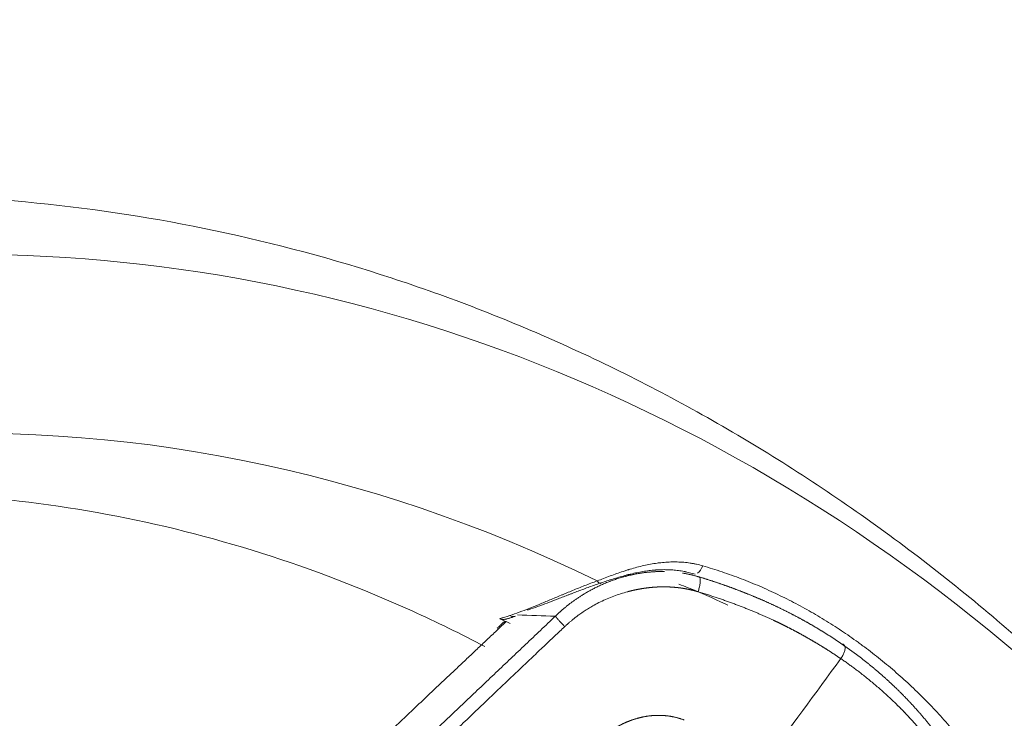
# Model space of a CAD drawing. Header units: millimetres. Extents: x 0 to 594, y 0 to 420.
# Tile 132 of 256: x 218.71 to 222.68, y 317.24 to 320.06. Entities that reach past the tile are written whole.
import ezdxf

# ---------------------------------------------------------------- set-up
doc = ezdxf.new("R2010")
doc.units = ezdxf.units.MM
doc.layers.add('1', color=7, linetype='Continuous', true_color=0xffffff)

msp = doc.modelspace()

# ---------------------------------------------------------------- linework, layer by layer
at = {"layer": '1', "color": 155, "linetype": 'Continuous', "lineweight": 18}
msp.add_line((220.641, 317.6026), (220.6408, 317.6053), dxfattribs=at)
at = {"layer": '1', "color": 155, "linetype": 'Continuous', "lineweight": 13}
for centre, major_axis, ratio, start_param, end_param in [((218.5069, 310.604), (0.0064, -8.51), 0.848592, 2.244558, 3.648116), ((218.5069, 310.604), (0.0059, -7.79), 0.848592, 2.747294, 3.647272), ((221.4467, 317.8732), (-0.0151, -0.0477), 0.462549, 0.562231, 1.416505), ((221.0381, 317.8351), (0.0164, -0.0472), 0.269705, 5.511146, 6.531633), ((220.6964, 317.7032), (0.0156, -0.0475), 0.712127, 5.638648, 6.274405)]:
    msp.add_ellipse(centre, major_axis=major_axis, ratio=ratio, start_param=start_param, end_param=end_param, dxfattribs=at)
at = {"layer": '1', "color": 155, "linetype": 'Continuous', "lineweight": 18}
msp.add_ellipse((218.2687, 310.6038), major_axis=(-0.0057, 7.5807), ratio=0.848592, start_param=5.896459, end_param=5.903408, dxfattribs=at)
for points, knots in [([(225.7308, 310.666), (225.7308, 310.7834), (225.7237, 311.179), (225.6663, 311.8518), (225.5291, 312.6743), (225.3235, 313.4786), (225.0521, 314.2571), (224.717, 315.0028), (224.321, 315.7085), (223.8678, 316.3677), (223.3613, 316.9741), (222.8064, 317.5218), (222.2083, 318.0056), (221.5728, 318.4209), (220.9061, 318.764), (220.2147, 319.0319), (219.5052, 319.2223), (218.7843, 319.3341), (218.0586, 319.3666), (217.3345, 319.3198), (216.6186, 319.1945), (215.9168, 318.9922), (215.2358, 318.7139), (214.7181, 318.439), (214.4311, 318.2556), (214.3546, 318.2045)], [0, 0, 0, 0, 0.019546, 0.066006, 0.112492, 0.158986, 0.205482, 0.251967, 0.298427, 0.344843, 0.391192, 0.437447, 0.483582, 0.529572, 0.575399, 0.621057, 0.666552, 0.711905, 0.75715, 0.802334, 0.847495, 0.892678, 0.93793, 0.983291, 1, 1, 1, 1]), ([(215.1821, 317.2508), (215.249, 317.2953), (215.5023, 317.4562), (215.9582, 317.6925), (216.557, 317.9225), (217.1733, 318.0776), (217.8012, 318.1565), (218.4348, 318.1574), (219.067, 318.0794), (219.6904, 317.923), (220.1962, 317.7289), (220.4913, 317.5847), (220.5879, 317.534)], [0, 0, 0, 0, 0.040379, 0.151637, 0.263366, 0.375848, 0.489038, 0.602775, 0.716786, 0.830633, 0.944026, 1, 1, 1, 1]), ([(221.041, 317.7981), (221.0495, 317.8014), (221.0581, 317.8048), (221.0754, 317.8114), (221.0929, 317.818), (221.1194, 317.8276), (221.1373, 317.8337), (221.1509, 317.8382), (221.1577, 317.8404), (221.1646, 317.8426), (221.1681, 317.8436), (221.1692, 317.844), (221.1715, 317.8447), (221.1818, 317.8478), (221.1921, 317.8507), (221.2104, 317.8556), (221.2287, 317.8601), (221.256, 317.8657), (221.2742, 317.8687), (221.2856, 317.8702), (221.2879, 317.8705), (221.2913, 317.8709), (221.2925, 317.8711), (221.2948, 317.8714), (221.3004, 317.872), (221.3061, 317.8726), (221.3196, 317.8737), (221.3375, 317.8748), (221.364, 317.8748), (221.3901, 317.8733), (221.4073, 317.8713), (221.418, 317.8697), (221.4201, 317.8693), (221.4244, 317.8686), (221.4308, 317.8675), (221.4371, 317.8662), (221.4496, 317.8634), (221.4579, 317.8613), (221.4661, 317.8589)], [0, 0, 0, 0, 0.0625, 0.0625, 0.125, 0.1875, 0.25, 0.25, 0.28125, 0.296875, 0.296875, 0.304688, 0.304688, 0.3125, 0.375, 0.375, 0.4375, 0.5, 0.5625, 0.5625, 0.578125, 0.578125, 0.585938, 0.585938, 0.59375, 0.625, 0.625, 0.6875, 0.75, 0.8125, 0.875, 0.875, 0.890625, 0.890625, 0.90625, 0.9375, 0.9375, 1, 1, 1, 1]), ([(221.4353, 317.825), (221.4281, 317.8273), (221.4208, 317.8294), (221.4098, 317.8321), (221.4042, 317.8335), (221.3986, 317.8347), (221.3958, 317.8352), (221.3949, 317.8354), (221.393, 317.8358), (221.3846, 317.8374), (221.3685, 317.84), (221.3455, 317.8424), (221.3222, 317.8435), (221.3064, 317.8435), (221.2944, 317.8431), (221.2884, 317.8429), (221.2823, 317.8425), (221.2793, 317.8423), (221.2783, 317.8422), (221.2763, 317.8421), (221.2671, 317.8414), (221.2499, 317.8396), (221.2255, 317.8361), (221.2011, 317.8315), (221.1847, 317.8278), (221.1744, 317.8254), (221.1723, 317.8249), (221.1692, 317.8241), (221.1682, 317.8239), (221.1661, 317.8233), (221.161, 317.822), (221.1477, 317.8185), (221.1275, 317.8128), (221.1037, 317.8056), (221.0802, 317.798), (221.0648, 317.7929), (221.0571, 317.7904)], [0, 0, 0, 0, 0.0625, 0.0625, 0.09375, 0.109375, 0.109375, 0.117187, 0.117187, 0.125, 0.1875, 0.25, 0.3125, 0.375, 0.375, 0.40625, 0.421875, 0.421875, 0.429687, 0.429687, 0.4375, 0.5, 0.5625, 0.625, 0.6875, 0.6875, 0.703125, 0.703125, 0.710937, 0.710937, 0.71875, 0.75, 0.8125, 0.875, 0.9375, 1, 1, 1, 1]), ([(221.3851, 317.8295), (221.3857, 317.8294), (221.388, 317.829), (221.3919, 317.8284), (221.3968, 317.8275), (221.4017, 317.8266), (221.4065, 317.8256), (221.4113, 317.8246), (221.416, 317.8236), (221.4208, 317.8225), (221.4254, 317.8214), (221.4301, 317.8202), (221.4347, 317.819), (221.4393, 317.8177), (221.4439, 317.8165), (221.4469, 317.8156), (221.4484, 317.8151)], [0, 0, 0, 0, 0.030035, 0.106578, 0.182806, 0.258717, 0.334309, 0.409579, 0.484528, 0.559151, 0.63345, 0.70742, 0.781062, 0.854373, 0.927353, 1, 1, 1, 1]), ([(221.4661, 317.8589), (221.4925, 317.8512), (221.5186, 317.843), (221.5701, 317.8257), (221.5957, 317.8165), (221.6462, 317.7972), (221.6712, 317.787), (221.7207, 317.7657), (221.7697, 317.7435), (221.8419, 317.7072), (221.9128, 317.668), (221.9824, 317.6259), (222.028, 317.5958), (222.0619, 317.5725), (222.0787, 317.5607), (222.0954, 317.5486), (222.1038, 317.5425), (222.1066, 317.5405), (222.1121, 317.5364), (222.137, 317.5179), (222.1833, 317.4819), (222.2467, 317.4287), (222.3082, 317.373), (222.3478, 317.3342), (222.3867, 317.2946), (222.4058, 317.2744), (222.4432, 317.2332), (222.4616, 317.2121), (222.4975, 317.1693), (222.5151, 317.1474), (222.5322, 317.1251)], [0, 0, 0, 0, 0.0625, 0.0625, 0.125, 0.125, 0.1875, 0.1875, 0.25, 0.3125, 0.375, 0.4375, 0.5, 0.5, 0.53125, 0.546875, 0.546875, 0.554688, 0.554688, 0.5625, 0.625, 0.6875, 0.75, 0.8125, 0.8125, 0.875, 0.875, 0.9375, 0.9375, 1, 1, 1, 1]), ([(220.6885, 317.6586), (220.7011, 317.6628), (220.7139, 317.6673), (220.7399, 317.6768), (220.7532, 317.6818), (220.7801, 317.6924), (220.7938, 317.6979), (220.8217, 317.7093), (220.836, 317.7153), (220.8578, 317.7244), (220.8726, 317.7306), (220.8877, 317.737), (220.8972, 317.741), (220.8992, 317.7418), (220.903, 317.7434), (220.9049, 317.7442), (220.9107, 317.7466), (220.9223, 317.7515), (220.942, 317.7596), (220.966, 317.7694), (220.9904, 317.7791), (221.0154, 317.7887), (221.0324, 317.795), (221.041, 317.7981)], [0, 0, 0, 0, 0.125, 0.125, 0.25, 0.25, 0.375, 0.375, 0.5, 0.5, 0.5625, 0.625, 0.625, 0.640625, 0.640625, 0.65625, 0.65625, 0.6875, 0.75, 0.8125, 0.875, 0.9375, 1, 1, 1, 1]), ([(221.0571, 317.7904), (221.0491, 317.7877), (221.0331, 317.7822), (221.0098, 317.7739), (220.9869, 317.7655), (220.9645, 317.7571), (220.9461, 317.7501), (220.9353, 317.7459), (220.9299, 317.7439), (220.9281, 317.7432), (220.9245, 317.7418), (220.9156, 317.7383), (220.8997, 317.7322), (220.886, 317.7269), (220.8656, 317.719), (220.8524, 317.7139), (220.8263, 317.7041), (220.8136, 317.6994), (220.7886, 317.6903), (220.7763, 317.686), (220.7628, 317.6815), (220.7615, 317.6811), (220.7601, 317.6806)], [0, 0, 0, 0, 0.070307, 0.140615, 0.210922, 0.28123, 0.351537, 0.386691, 0.386691, 0.404268, 0.404268, 0.421845, 0.492152, 0.562459, 0.562459, 0.703074, 0.703074, 0.843689, 0.843689, 0.984304, 0.984304, 1, 1, 1, 1]), ([(221.5669, 317.7001), (221.5635, 317.7018), (221.5601, 317.7035), (221.5079, 317.7287), (221.4462, 317.7558), (221.383, 317.7801), (221.3706, 317.7847)], [0, 0, 0, 0, 0.053594, 0.053594, 0.815136, 1, 1, 1, 1]), ([(221.4484, 317.8151), (221.45, 317.8146), (221.4532, 317.8137), (221.4581, 317.8122), (221.4629, 317.8107), (221.4677, 317.8093), (221.4726, 317.8078), (221.4774, 317.8063), (221.4822, 317.8048), (221.487, 317.8033), (221.4918, 317.8017), (221.4966, 317.8002), (221.5014, 317.7986), (221.5062, 317.7971), (221.5109, 317.7955), (221.5157, 317.794), (221.5205, 317.7924), (221.5252, 317.7908), (221.53, 317.7892), (221.5347, 317.7876), (221.5394, 317.7859), (221.5442, 317.7843), (221.5489, 317.7827), (221.5536, 317.781), (221.5583, 317.7794), (221.563, 317.7777), (221.5677, 317.776), (221.5724, 317.7743), (221.5771, 317.7727), (221.5817, 317.771), (221.5864, 317.7692), (221.591, 317.7675), (221.5957, 317.7658), (221.6003, 317.764), (221.605, 317.7623), (221.6096, 317.7605), (221.6142, 317.7588), (221.6189, 317.757), (221.6235, 317.7552), (221.6281, 317.7534), (221.6327, 317.7516), (221.6372, 317.7498), (221.6418, 317.748), (221.6464, 317.7461), (221.651, 317.7443), (221.6555, 317.7424), (221.6601, 317.7406), (221.6646, 317.7387), (221.6692, 317.7368), (221.6737, 317.735), (221.6782, 317.7331), (221.6827, 317.7312), (221.6873, 317.7292), (221.6918, 317.7273), (221.6963, 317.7254), (221.7007, 317.7234), (221.7052, 317.7215), (221.7097, 317.7195), (221.7142, 317.7175), (221.7186, 317.7156), (221.7231, 317.7136), (221.7275, 317.7116), (221.732, 317.7096), (221.7364, 317.7076), (221.7408, 317.7055), (221.7452, 317.7035), (221.7496, 317.7015), (221.754, 317.6994), (221.7584, 317.6973), (221.7628, 317.6953), (221.7672, 317.6932), (221.7716, 317.6911), (221.7759, 317.689), (221.7803, 317.6869), (221.7846, 317.6848), (221.789, 317.6826), (221.7933, 317.6805), (221.7976, 317.6784), (221.8019, 317.6762), (221.8063, 317.674), (221.8106, 317.6719), (221.8149, 317.6697), (221.8191, 317.6675), (221.8234, 317.6653), (221.8277, 317.6631), (221.832, 317.6609), (221.8362, 317.6586), (221.8405, 317.6564), (221.8447, 317.6542), (221.8489, 317.6519), (221.8532, 317.6496), (221.8574, 317.6474), (221.8616, 317.6451), (221.8658, 317.6428), (221.87, 317.6405), (221.8742, 317.6382), (221.8784, 317.6359), (221.8825, 317.6335), (221.8867, 317.6312), (221.8908, 317.6288), (221.895, 317.6265), (221.8991, 317.6241), (221.9033, 317.6218), (221.9074, 317.6194), (221.9115, 317.617), (221.9156, 317.6146), (221.9197, 317.6122), (221.9238, 317.6097), (221.9279, 317.6073), (221.9319, 317.6049), (221.936, 317.6024), (221.9401, 317.6), (221.9441, 317.5975), (221.9482, 317.595), (221.9522, 317.5926), (221.9562, 317.5901), (221.9602, 317.5876), (221.9643, 317.5851), (221.9683, 317.5825), (221.9722, 317.58), (221.9762, 317.5775), (221.9802, 317.5749), (221.9842, 317.5724), (221.9881, 317.5698), (221.9921, 317.5672), (221.996, 317.5647), (222, 317.5621), (222.0039, 317.5595), (222.0078, 317.5569), (222.0117, 317.5542), (222.0156, 317.5516), (222.0195, 317.549), (222.0234, 317.5463), (222.026, 317.5446), (222.0273, 317.5437)], [0, 0, 0, 0, 0.00763, 0.015259, 0.022886, 0.030511, 0.038134, 0.045755, 0.053375, 0.060993, 0.068609, 0.076224, 0.083837, 0.091448, 0.099058, 0.106666, 0.114272, 0.121877, 0.129481, 0.137083, 0.144683, 0.152282, 0.15988, 0.167476, 0.175071, 0.182665, 0.190257, 0.197848, 0.205438, 0.213026, 0.220613, 0.228199, 0.235784, 0.243368, 0.250951, 0.258532, 0.266112, 0.273692, 0.28127, 0.288847, 0.296423, 0.303999, 0.311573, 0.319147, 0.326719, 0.334291, 0.341862, 0.349432, 0.357001, 0.364569, 0.372137, 0.379704, 0.38727, 0.394836, 0.402401, 0.409965, 0.417529, 0.425092, 0.432654, 0.440216, 0.447778, 0.455339, 0.462899, 0.470459, 0.478019, 0.485578, 0.493137, 0.500696, 0.508254, 0.515812, 0.52337, 0.530927, 0.538484, 0.546041, 0.553598, 0.561155, 0.568711, 0.576268, 0.583824, 0.59138, 0.598937, 0.606493, 0.614049, 0.621606, 0.629162, 0.636718, 0.644275, 0.651832, 0.659389, 0.666946, 0.674503, 0.68206, 0.689618, 0.697176, 0.704734, 0.712293, 0.719852, 0.727412, 0.734971, 0.742531, 0.750092, 0.757653, 0.765215, 0.772777, 0.78034, 0.787903, 0.795467, 0.803031, 0.810596, 0.818162, 0.825728, 0.833296, 0.840863, 0.848432, 0.856001, 0.863572, 0.871143, 0.878715, 0.886287, 0.893861, 0.901436, 0.909011, 0.916588, 0.924165, 0.931744, 0.939323, 0.946904, 0.954485, 0.962068, 0.969652, 0.977237, 0.984824, 0.992411, 1, 1, 1, 1]), ([(222.0228, 317.4848), (222.0215, 317.4857), (222.019, 317.4874), (222.0152, 317.49), (222.0114, 317.4925), (222.0076, 317.495), (222.0038, 317.4975), (222.0001, 317.5), (221.9964, 317.5025), (221.9926, 317.5049), (221.9889, 317.5073), (221.9852, 317.5097), (221.9815, 317.5121), (221.9778, 317.5145), (221.9742, 317.5168), (221.9705, 317.5192), (221.9669, 317.5215), (221.9633, 317.5237), (221.9596, 317.526), (221.9561, 317.5283), (221.9525, 317.5305), (221.9489, 317.5327), (221.9453, 317.5349), (221.9418, 317.5371), (221.9383, 317.5392), (221.9347, 317.5413), (221.9312, 317.5435), (221.9278, 317.5456), (221.9243, 317.5476), (221.9208, 317.5497), (221.9174, 317.5517), (221.914, 317.5538), (221.9105, 317.5558), (221.9071, 317.5578), (221.9038, 317.5597), (221.9004, 317.5617), (221.897, 317.5636), (221.8937, 317.5655), (221.8904, 317.5674), (221.8871, 317.5693), (221.8838, 317.5712), (221.8805, 317.573), (221.8772, 317.5749), (221.874, 317.5767), (221.8708, 317.5785), (221.8676, 317.5802), (221.8644, 317.582), (221.8612, 317.5838), (221.858, 317.5855), (221.8549, 317.5872), (221.8518, 317.5889), (221.8487, 317.5906), (221.8456, 317.5922), (221.8425, 317.5939), (221.8394, 317.5955), (221.8364, 317.5971), (221.8334, 317.5987), (221.8304, 317.6003), (221.8274, 317.6019), (221.8244, 317.6034), (221.8215, 317.605), (221.8185, 317.6065), (221.8156, 317.608), (221.8127, 317.6095), (221.8098, 317.611), (221.807, 317.6124), (221.8041, 317.6139), (221.8013, 317.6153), (221.7985, 317.6167), (221.7957, 317.6181), (221.7929, 317.6195), (221.7902, 317.6209), (221.7874, 317.6222), (221.7847, 317.6236), (221.782, 317.6249), (221.7793, 317.6262), (221.7767, 317.6275), (221.774, 317.6288), (221.7714, 317.6301), (221.7688, 317.6313), (221.7662, 317.6326), (221.7637, 317.6338), (221.7611, 317.635), (221.7586, 317.6362), (221.7561, 317.6374), (221.7536, 317.6386), (221.75, 317.6402), (221.7453, 317.6424), (221.7394, 317.6452), (221.7334, 317.6479), (221.7273, 317.6507), (221.7211, 317.6535), (221.7148, 317.6563), (221.7085, 317.6591), (221.702, 317.6619), (221.6955, 317.6647), (221.6889, 317.6675), (221.6822, 317.6704), (221.6754, 317.6732), (221.6685, 317.6761), (221.6616, 317.679), (221.6545, 317.6818), (221.6474, 317.6847), (221.6401, 317.6876), (221.6328, 317.6905), (221.6254, 317.6934), (221.6178, 317.6964), (221.6102, 317.6993), (221.6025, 317.7022), (221.5947, 317.7051), (221.5868, 317.7081), (221.5788, 317.711), (221.5708, 317.7139), (221.5626, 317.7168), (221.5543, 317.7198), (221.546, 317.7227), (221.5375, 317.7256), (221.5289, 317.7286), (221.5203, 317.7315), (221.5115, 317.7344), (221.5027, 317.7373), (221.4937, 317.7402), (221.4847, 317.7432), (221.4755, 317.7461), (221.4663, 317.749), (221.4569, 317.7518), (221.4507, 317.7538), (221.4475, 317.7547)], [0, 0, 0, 0, 0.007499, 0.01496, 0.022382, 0.029766, 0.037111, 0.044418, 0.051686, 0.058915, 0.066106, 0.073258, 0.080372, 0.087448, 0.094484, 0.101483, 0.108442, 0.115363, 0.122246, 0.12909, 0.135896, 0.142663, 0.149391, 0.156082, 0.162733, 0.169346, 0.175921, 0.182457, 0.188954, 0.195413, 0.201834, 0.208216, 0.21456, 0.220865, 0.227131, 0.233359, 0.239549, 0.2457, 0.251813, 0.257887, 0.263923, 0.26992, 0.275879, 0.281799, 0.287681, 0.293524, 0.299329, 0.305095, 0.310823, 0.316513, 0.322164, 0.327776, 0.333351, 0.338886, 0.344383, 0.349842, 0.355262, 0.360644, 0.365988, 0.371293, 0.376559, 0.381787, 0.386977, 0.392128, 0.397241, 0.402315, 0.407351, 0.412348, 0.417307, 0.422228, 0.42711, 0.431953, 0.436759, 0.441525, 0.446254, 0.450944, 0.455595, 0.460208, 0.464783, 0.469319, 0.473817, 0.478276, 0.482697, 0.48708, 0.491424, 0.495729, 0.499997, 0.510071, 0.520269, 0.53059, 0.541034, 0.551601, 0.562291, 0.573105, 0.584043, 0.595104, 0.606289, 0.617598, 0.629031, 0.640589, 0.65227, 0.664076, 0.676006, 0.688061, 0.700241, 0.712545, 0.724974, 0.737529, 0.750208, 0.763013, 0.775944, 0.789, 0.802181, 0.815489, 0.828922, 0.842482, 0.856168, 0.86998, 0.883918, 0.897984, 0.912176, 0.926495, 0.940941, 0.955515, 0.970215, 0.985044, 1, 1, 1, 1]), ([(220.6761, 317.6447), (220.6757, 317.6446), (220.675, 317.6445), (220.674, 317.6442), (220.6733, 317.6441), (220.6715, 317.6437), (220.6686, 317.6433), (220.6657, 317.6431), (220.6628, 317.643), (220.6614, 317.643), (220.6597, 317.6432), (220.6593, 317.6432), (220.6586, 317.6433), (220.6576, 317.6434), (220.6552, 317.6438), (220.6518, 317.6446), (220.6493, 317.6456), (220.6481, 317.6461)], [0, 0, 0, 0, 0.033493, 0.070667, 0.10784, 0.10784, 0.256533, 0.405227, 0.405227, 0.55392, 0.55392, 0.591093, 0.591093, 0.628267, 0.702613, 0.851307, 1, 1, 1, 1]), ([(220.641, 317.6026), (220.6279, 317.5903), (220.6016, 317.5654), (220.5617, 317.5278), (220.5211, 317.4895), (220.4798, 317.4505), (220.4378, 317.4108), (220.395, 317.3705), (220.3516, 317.3294), (220.3073, 317.2876), (220.2624, 317.2452), (220.2168, 317.202), (220.1704, 317.1582), (220.1233, 317.1137), (220.0754, 317.0685), (220.0269, 317.0226), (219.9776, 316.976), (219.9276, 316.9287), (219.8768, 316.8807), (219.8254, 316.8321), (219.7732, 316.7827), (219.7203, 316.7327), (219.6667, 316.6819), (219.6123, 316.6305), (219.5572, 316.5784), (219.5014, 316.5256), (219.4449, 316.4721), (219.3876, 316.4179), (219.3296, 316.363), (219.2709, 316.3074), (219.2115, 316.2511), (219.1514, 316.1942), (219.0905, 316.1365), (219.0289, 316.0782), (218.9665, 316.0192), (218.9035, 315.9595), (218.8397, 315.899), (218.7752, 315.8379), (218.71, 315.7762), (218.644, 315.7137), (218.5774, 315.6505), (218.4967, 315.5741), (218.4028, 315.4851), (218.2961, 315.384), (218.1905, 315.2839), (218.0858, 315.1848), (217.9823, 315.0867), (217.8797, 314.9896), (217.7782, 314.8934), (217.6778, 314.7983), (217.5784, 314.7041), (217.48, 314.611), (217.3827, 314.5188), (217.2864, 314.4276), (217.1912, 314.3374), (217.097, 314.2482), (217.0038, 314.16), (216.9117, 314.0727), (216.8206, 313.9865), (216.7306, 313.9013), (216.6416, 313.817), (216.5537, 313.7337), (216.4668, 313.6514), (216.4092, 313.5969), (216.3806, 313.5698)], [0, 0, 0, 0, 0.009173, 0.018516, 0.02803, 0.037715, 0.047571, 0.057597, 0.067793, 0.07816, 0.088698, 0.099407, 0.110286, 0.121335, 0.132556, 0.143947, 0.155508, 0.16724, 0.179143, 0.191217, 0.203461, 0.215875, 0.228461, 0.241217, 0.254143, 0.26724, 0.280508, 0.293947, 0.307556, 0.321335, 0.335286, 0.349407, 0.363698, 0.37816, 0.392793, 0.407596, 0.42257, 0.437715, 0.45303, 0.468516, 0.484173, 0.5, 0.525299, 0.550353, 0.575161, 0.599726, 0.624045, 0.648119, 0.671948, 0.695533, 0.718872, 0.741967, 0.764816, 0.787421, 0.809781, 0.831896, 0.853766, 0.875391, 0.896772, 0.917907, 0.938798, 0.959443, 0.979844, 1, 1, 1, 1]), ([(220.9103, 317.6142), (220.9036, 317.6078), (220.8899, 317.5949), (220.8692, 317.5753), (220.8478, 317.555), (220.8259, 317.5342), (220.8033, 317.5129), (220.7802, 317.4909), (220.7565, 317.4684), (220.7321, 317.4453), (220.7072, 317.4216), (220.6817, 317.3973), (220.6556, 317.3725), (220.6289, 317.347), (220.6016, 317.321), (220.5737, 317.2945), (220.5453, 317.2673), (220.5162, 317.2396), (220.4865, 317.2113), (220.4562, 317.1824), (220.4254, 317.1529), (220.3939, 317.1229), (220.3619, 317.0922), (220.3293, 317.061), (220.296, 317.0293), (220.2622, 316.9969), (220.2278, 316.964), (220.1928, 316.9304), (220.1572, 316.8963), (220.121, 316.8617), (220.0842, 316.8264), (220.0468, 316.7906), (220.0089, 316.7542), (219.9703, 316.7172), (219.9312, 316.6796), (219.8914, 316.6415), (219.8511, 316.6027), (219.8101, 316.5634), (219.7686, 316.5235), (219.7265, 316.4831), (219.6838, 316.442), (219.6405, 316.4004), (219.5966, 316.3582), (219.5522, 316.3154), (219.5071, 316.272), (219.4614, 316.2281), (219.4152, 316.1835), (219.3684, 316.1384), (219.3209, 316.0927), (219.2729, 316.0464), (219.2243, 315.9996), (219.1751, 315.9521), (219.1254, 315.9041), (219.075, 315.8555), (219.024, 315.8063), (218.9725, 315.7566), (218.9204, 315.7062), (218.8676, 315.6553), (218.8143, 315.6038), (218.7636, 315.5547), (218.7155, 315.5082), (218.6703, 315.4645), (218.625, 315.4207), (218.5796, 315.3769), (218.5341, 315.3331), (218.4886, 315.2892), (218.443, 315.2453), (218.3974, 315.2013), (218.3516, 315.1573), (218.3058, 315.1132), (218.2599, 315.0691), (218.2139, 315.0249), (218.1679, 314.9807), (218.1218, 314.9364), (218.0756, 314.8921), (218.0293, 314.8478), (217.9829, 314.8034), (217.9365, 314.7589), (217.89, 314.7144), (217.8434, 314.6699), (217.7967, 314.6253), (217.75, 314.5807), (217.7032, 314.5361), (217.6563, 314.4914), (217.6093, 314.4466), (217.5622, 314.4018), (217.515, 314.357), (217.4678, 314.3121), (217.4205, 314.2672), (217.3731, 314.2223), (217.3256, 314.1773), (217.2781, 314.1322), (217.2304, 314.0872), (217.1827, 314.0421), (217.1349, 313.9969), (217.087, 313.9517), (217.039, 313.9065), (216.9909, 313.8612), (216.9428, 313.8159), (216.9048, 313.7802), (216.8828, 313.7595), (216.877, 313.754)], [0, 0, 0, 0, 0.00497, 0.010089, 0.015357, 0.020772, 0.026336, 0.032049, 0.03791, 0.043919, 0.050077, 0.056383, 0.062838, 0.069441, 0.076193, 0.083093, 0.090141, 0.097338, 0.104683, 0.112177, 0.119819, 0.127609, 0.135548, 0.143635, 0.151871, 0.160255, 0.168788, 0.177469, 0.186298, 0.195276, 0.204402, 0.213676, 0.223099, 0.23267, 0.24239, 0.252257, 0.262274, 0.272438, 0.282751, 0.293213, 0.303822, 0.31458, 0.325487, 0.336541, 0.347744, 0.359095, 0.370595, 0.382243, 0.394039, 0.405984, 0.418076, 0.430317, 0.442706, 0.455244, 0.46793, 0.480764, 0.493746, 0.506876, 0.520155, 0.533582, 0.544831, 0.556095, 0.567375, 0.57867, 0.58998, 0.601306, 0.612647, 0.624004, 0.635377, 0.646764, 0.658168, 0.669587, 0.681021, 0.692471, 0.703937, 0.715418, 0.726915, 0.738427, 0.749955, 0.761498, 0.773058, 0.784632, 0.796223, 0.807829, 0.819451, 0.831089, 0.842742, 0.854411, 0.866096, 0.877797, 0.889513, 0.901246, 0.912994, 0.924758, 0.936537, 0.948333, 0.960144, 0.971972, 0.983815, 0.995674, 1, 1, 1, 1]), ([(222.0273, 317.5437), (222.0286, 317.5428), (222.0311, 317.541), (222.035, 317.5384), (222.0388, 317.5357), (222.0426, 317.533), (222.0464, 317.5303), (222.0502, 317.5276), (222.054, 317.5249), (222.0578, 317.5222), (222.0616, 317.5195), (222.0653, 317.5167), (222.0691, 317.514), (222.0728, 317.5113), (222.0766, 317.5085), (222.0803, 317.5057), (222.084, 317.503), (222.0877, 317.5002), (222.0914, 317.4974), (222.0951, 317.4946), (222.0988, 317.4918), (222.1024, 317.489), (222.1061, 317.4862), (222.1097, 317.4834), (222.1134, 317.4805), (222.117, 317.4777), (222.1206, 317.4748), (222.1242, 317.472), (222.1278, 317.4691), (222.1314, 317.4662), (222.1349, 317.4634), (222.1385, 317.4605), (222.1421, 317.4576), (222.1456, 317.4547), (222.1491, 317.4518), (222.1526, 317.4489), (222.1562, 317.4459), (222.1597, 317.443), (222.1632, 317.4401), (222.1666, 317.4371), (222.1701, 317.4342), (222.1736, 317.4312), (222.177, 317.4282), (222.1805, 317.4253), (222.1839, 317.4223), (222.1873, 317.4193), (222.1907, 317.4163), (222.1941, 317.4133), (222.1975, 317.4103), (222.2009, 317.4072), (222.2043, 317.4042), (222.2076, 317.4012), (222.211, 317.3981), (222.2143, 317.3951), (222.2176, 317.392), (222.2209, 317.389), (222.2242, 317.3859), (222.2275, 317.3828), (222.2308, 317.3797), (222.2341, 317.3766), (222.2374, 317.3735), (222.2406, 317.3704), (222.2439, 317.3673), (222.2471, 317.3642), (222.2503, 317.361), (222.2535, 317.3579), (222.2567, 317.3548), (222.2599, 317.3516), (222.2631, 317.3485), (222.2663, 317.3453), (222.2694, 317.3421), (222.2726, 317.3389), (222.2757, 317.3357), (222.2789, 317.3326), (222.282, 317.3294), (222.2851, 317.3261), (222.2882, 317.3229), (222.2913, 317.3197), (222.2943, 317.3165), (222.2974, 317.3132), (222.3005, 317.31), (222.3035, 317.3067), (222.3065, 317.3035), (222.3096, 317.3002), (222.3126, 317.297), (222.3156, 317.2937), (222.3186, 317.2904), (222.3216, 317.2871), (222.3245, 317.2838), (222.3275, 317.2805), (222.3304, 317.2772), (222.3334, 317.2739), (222.3363, 317.2705), (222.3392, 317.2672), (222.3421, 317.2639), (222.345, 317.2605), (222.3479, 317.2572), (222.3508, 317.2538), (222.3536, 317.2505), (222.3565, 317.2471), (222.3593, 317.2437), (222.3622, 317.2403), (222.365, 317.2369), (222.3678, 317.2335), (222.3706, 317.2301), (222.3734, 317.2267), (222.3762, 317.2233), (222.3789, 317.2199), (222.3817, 317.2164), (222.3844, 317.213), (222.3872, 317.2096), (222.3899, 317.2061), (222.3926, 317.2027), (222.3953, 317.1992), (222.398, 317.1957), (222.4007, 317.1922), (222.4033, 317.1888), (222.406, 317.1853), (222.4086, 317.1818), (222.4113, 317.1783), (222.4139, 317.1748), (222.4165, 317.1713), (222.4191, 317.1677), (222.4217, 317.1642), (222.4243, 317.1607), (222.4269, 317.1571), (222.4294, 317.1536), (222.432, 317.15), (222.4345, 317.1465), (222.437, 317.1429), (222.4395, 317.1393), (222.4421, 317.1358), (222.4445, 317.1322), (222.4462, 317.1298), (222.447, 317.1286)], [0, 0, 0, 0, 0.007589, 0.015176, 0.022763, 0.030348, 0.037932, 0.045515, 0.053096, 0.060677, 0.068256, 0.075835, 0.083412, 0.090989, 0.098564, 0.106139, 0.113713, 0.121285, 0.128857, 0.136428, 0.143999, 0.151568, 0.159137, 0.166704, 0.174272, 0.181838, 0.189404, 0.196969, 0.204533, 0.212097, 0.21966, 0.227223, 0.234785, 0.242347, 0.249908, 0.257468, 0.265029, 0.272588, 0.280148, 0.287707, 0.295265, 0.302824, 0.310382, 0.31794, 0.325497, 0.333054, 0.340611, 0.348168, 0.355725, 0.363282, 0.370838, 0.378394, 0.385951, 0.393507, 0.401063, 0.40862, 0.416176, 0.423732, 0.431289, 0.438845, 0.446402, 0.453959, 0.461516, 0.469073, 0.47663, 0.484188, 0.491746, 0.499304, 0.506863, 0.514422, 0.521981, 0.529541, 0.537101, 0.544661, 0.552222, 0.559784, 0.567346, 0.574908, 0.582471, 0.590035, 0.597599, 0.605164, 0.61273, 0.620296, 0.627863, 0.635431, 0.642999, 0.650568, 0.658138, 0.665709, 0.673281, 0.680853, 0.688427, 0.696001, 0.703577, 0.711153, 0.71873, 0.726308, 0.733888, 0.741468, 0.749049, 0.756632, 0.764216, 0.771801, 0.779387, 0.786974, 0.794562, 0.802152, 0.809743, 0.817335, 0.824929, 0.832524, 0.84012, 0.847718, 0.855317, 0.862917, 0.870519, 0.878123, 0.885728, 0.893334, 0.900942, 0.908552, 0.916163, 0.923776, 0.931391, 0.939007, 0.946625, 0.954245, 0.961866, 0.969489, 0.977114, 0.984741, 0.99237, 1, 1, 1, 1]), ([(222.439, 317.0731), (222.4382, 317.0742), (222.4367, 317.0764), (222.4344, 317.0797), (222.432, 317.083), (222.4297, 317.0863), (222.4274, 317.0896), (222.4251, 317.0929), (222.4228, 317.0961), (222.4204, 317.0993), (222.4181, 317.1025), (222.4158, 317.1057), (222.4135, 317.1088), (222.4112, 317.112), (222.4089, 317.1151), (222.4066, 317.1182), (222.4043, 317.1213), (222.402, 317.1243), (222.3997, 317.1274), (222.3974, 317.1304), (222.3951, 317.1334), (222.3928, 317.1364), (222.3905, 317.1394), (222.3882, 317.1423), (222.3859, 317.1453), (222.3836, 317.1482), (222.3813, 317.1511), (222.3791, 317.154), (222.3768, 317.1569), (222.3745, 317.1597), (222.3723, 317.1625), (222.37, 317.1653), (222.3678, 317.1681), (222.3655, 317.1709), (222.3633, 317.1737), (222.361, 317.1764), (222.3588, 317.1791), (222.3565, 317.1819), (222.3543, 317.1845), (222.3521, 317.1872), (222.3498, 317.1899), (222.3476, 317.1925), (222.3454, 317.1951), (222.3432, 317.1977), (222.341, 317.2003), (222.3388, 317.2029), (222.3366, 317.2054), (222.3344, 317.208), (222.3322, 317.2105), (222.3301, 317.213), (222.3279, 317.2155), (222.3257, 317.2179), (222.3236, 317.2204), (222.3214, 317.2228), (222.3193, 317.2252), (222.3171, 317.2276), (222.315, 317.23), (222.3129, 317.2324), (222.3108, 317.2347), (222.3086, 317.237), (222.3065, 317.2394), (222.3044, 317.2417), (222.3023, 317.2439), (222.3002, 317.2462), (222.2982, 317.2484), (222.2961, 317.2507), (222.294, 317.2529), (222.292, 317.2551), (222.2899, 317.2573), (222.2879, 317.2594), (222.2858, 317.2616), (222.2838, 317.2637), (222.2818, 317.2658), (222.2798, 317.2679), (222.2777, 317.27), (222.2757, 317.2721), (222.2738, 317.2742), (222.2718, 317.2762), (222.2698, 317.2782), (222.2678, 317.2802), (222.2659, 317.2822), (222.2639, 317.2842), (222.262, 317.2861), (222.26, 317.2881), (222.2581, 317.29), (222.2562, 317.2919), (222.2498, 317.2983), (222.2388, 317.309), (222.223, 317.324), (222.207, 317.3389), (222.1906, 317.3536), (222.174, 317.3682), (222.1571, 317.3826), (222.14, 317.3969), (222.1225, 317.411), (222.1085, 317.422), (222.0981, 317.43), (222.0914, 317.4352), (222.0847, 317.4402), (222.078, 317.4453), (222.0712, 317.4503), (222.0644, 317.4553), (222.0575, 317.4603), (222.0506, 317.4653), (222.0437, 317.4702), (222.0368, 317.4751), (222.0298, 317.48), (222.0251, 317.4832), (222.0228, 317.4848)], [0, 0, 0, 0, 0.007207, 0.014382, 0.021525, 0.028637, 0.035716, 0.042763, 0.049779, 0.056763, 0.063714, 0.070634, 0.077523, 0.084379, 0.091203, 0.097996, 0.104757, 0.111486, 0.118184, 0.12485, 0.131484, 0.138086, 0.144657, 0.151196, 0.157704, 0.16418, 0.170624, 0.177037, 0.183418, 0.189768, 0.196086, 0.202372, 0.208627, 0.214851, 0.221043, 0.227204, 0.233333, 0.239431, 0.245497, 0.251532, 0.257536, 0.263508, 0.269449, 0.275358, 0.281236, 0.287083, 0.292898, 0.298683, 0.304435, 0.310157, 0.315847, 0.321506, 0.327134, 0.332731, 0.338296, 0.343831, 0.349334, 0.354806, 0.360246, 0.365656, 0.371034, 0.376382, 0.381698, 0.386983, 0.392237, 0.39746, 0.402652, 0.407813, 0.412943, 0.418041, 0.423109, 0.428146, 0.433152, 0.438126, 0.44307, 0.447983, 0.452865, 0.457716, 0.462536, 0.467325, 0.472084, 0.476811, 0.481508, 0.486173, 0.490808, 0.495412, 0.499985, 0.536762, 0.5736, 0.610501, 0.647466, 0.684498, 0.721599, 0.758769, 0.796011, 0.833328, 0.847222, 0.861115, 0.875007, 0.888897, 0.902787, 0.916676, 0.930565, 0.944453, 0.95834, 0.972227, 0.986114, 1, 1, 1, 1])]:
    msp.add_open_spline(points, degree=3, knots=knots, dxfattribs=at)
at = {"layer": '1', "color": 155, "linetype": 'Continuous', "lineweight": 13}
for points, knots in [([(220.8721, 317.6558), (220.8726, 317.6564), (220.8738, 317.6575), (220.8756, 317.6592), (220.8775, 317.6611), (220.8796, 317.663), (220.8817, 317.665), (220.884, 317.6671), (220.8864, 317.6693), (220.8889, 317.6716), (220.8915, 317.6739), (220.8943, 317.6764), (220.8972, 317.6789), (220.9002, 317.6815), (220.9033, 317.6842), (220.9066, 317.687), (220.9101, 317.6898), (220.9136, 317.6927), (220.9173, 317.6957), (220.9212, 317.6988), (220.9252, 317.7019), (220.9293, 317.7051), (220.9336, 317.7084), (220.938, 317.7117), (220.9426, 317.7151), (220.9474, 317.7185), (220.9523, 317.722), (220.9574, 317.7255), (220.9626, 317.7291), (220.968, 317.7327), (220.9736, 317.7363), (220.9794, 317.74), (220.9853, 317.7436), (220.9914, 317.7474), (220.9977, 317.7511), (221.0042, 317.7548), (221.0108, 317.7586), (221.0177, 317.7623), (221.0247, 317.766), (221.0319, 317.7697), (221.0393, 317.7734), (221.0469, 317.7771), (221.0547, 317.7807), (221.0627, 317.7843), (221.0709, 317.7878), (221.0792, 317.7913), (221.0878, 317.7947), (221.0966, 317.7981), (221.1056, 317.8013), (221.1147, 317.8045), (221.1241, 317.8076), (221.1337, 317.8105), (221.142, 317.813), (221.149, 317.8149), (221.1547, 317.8164), (221.1604, 317.8179), (221.166, 317.8193), (221.1717, 317.8207), (221.1774, 317.8219), (221.183, 317.8232), (221.1887, 317.8244), (221.1943, 317.8255), (221.1999, 317.8265), (221.2056, 317.8275), (221.2112, 317.8285), (221.2168, 317.8294), (221.2224, 317.8302), (221.228, 317.831), (221.2335, 317.8317), (221.2391, 317.8324), (221.2447, 317.833), (221.2502, 317.8335), (221.2557, 317.834), (221.2612, 317.8345), (221.2667, 317.8348), (221.2722, 317.8352), (221.2776, 317.8354), (221.2831, 317.8357), (221.2885, 317.8358), (221.2939, 317.8359), (221.2993, 317.836), (221.3046, 317.836), (221.309, 317.836), (221.3117, 317.8359), (221.3125, 317.8359)], [0, 0, 0, 0, 0.004783, 0.009863, 0.01524, 0.020914, 0.026888, 0.033162, 0.039738, 0.046616, 0.053798, 0.061285, 0.069078, 0.077179, 0.085589, 0.094309, 0.10334, 0.112684, 0.122343, 0.132317, 0.142608, 0.153217, 0.164146, 0.175395, 0.186967, 0.198863, 0.211083, 0.22363, 0.236503, 0.249705, 0.263236, 0.277098, 0.291291, 0.305816, 0.320674, 0.335865, 0.351391, 0.367252, 0.383447, 0.399978, 0.416844, 0.434045, 0.451582, 0.469452, 0.487657, 0.506195, 0.525065, 0.544266, 0.563797, 0.583656, 0.60384, 0.624349, 0.64518, 0.657253, 0.669301, 0.681325, 0.693323, 0.705295, 0.71724, 0.729159, 0.74105, 0.752912, 0.764746, 0.776552, 0.788327, 0.800073, 0.811788, 0.823471, 0.835124, 0.846744, 0.858332, 0.869887, 0.881409, 0.892897, 0.904351, 0.915769, 0.927153, 0.938501, 0.949813, 0.961089, 0.972328, 0.98353, 0.994693, 1, 1, 1, 1]), ([(221.4475, 317.7547), (221.4467, 317.7549), (221.4451, 317.7554), (221.4428, 317.7561), (221.4404, 317.7567), (221.438, 317.7573), (221.4356, 317.758), (221.4333, 317.7586), (221.4309, 317.7592), (221.4285, 317.7598), (221.4262, 317.7604), (221.4238, 317.7609), (221.4214, 317.7615), (221.419, 317.762), (221.4167, 317.7625), (221.4143, 317.7631), (221.4119, 317.7636), (221.4095, 317.7641), (221.4071, 317.7645), (221.4048, 317.765), (221.4024, 317.7655), (221.4, 317.7659), (221.3976, 317.7663), (221.3953, 317.7668), (221.3929, 317.7672), (221.3905, 317.7676), (221.3881, 317.768), (221.3857, 317.7683), (221.3834, 317.7687), (221.381, 317.769), (221.3786, 317.7694), (221.3762, 317.7697), (221.3738, 317.77), (221.3715, 317.7703), (221.3691, 317.7706), (221.3667, 317.7709), (221.3643, 317.7712), (221.3619, 317.7714), (221.3596, 317.7717), (221.3572, 317.7719), (221.3548, 317.7721), (221.3524, 317.7723), (221.35, 317.7725), (221.3476, 317.7727), (221.3453, 317.7729), (221.3429, 317.7731), (221.3405, 317.7732), (221.3381, 317.7734), (221.3357, 317.7735), (221.3333, 317.7736), (221.331, 317.7737), (221.3286, 317.7738), (221.3262, 317.7739), (221.3238, 317.774), (221.3214, 317.7741), (221.319, 317.7741), (221.3167, 317.7742), (221.3143, 317.7742), (221.3119, 317.7742), (221.3095, 317.7742), (221.3071, 317.7742), (221.3047, 317.7742), (221.3023, 317.7742), (221.3, 317.7741), (221.2976, 317.7741), (221.2952, 317.774), (221.2928, 317.774), (221.2904, 317.7739), (221.288, 317.7738), (221.2856, 317.7737), (221.2832, 317.7736), (221.2809, 317.7735), (221.2785, 317.7733), (221.2761, 317.7732), (221.2737, 317.773), (221.2713, 317.7729), (221.2689, 317.7727), (221.2665, 317.7725), (221.2642, 317.7723), (221.2618, 317.7721), (221.2594, 317.7719), (221.257, 317.7717), (221.2546, 317.7714), (221.2522, 317.7712), (221.2498, 317.7709), (221.2474, 317.7706), (221.2451, 317.7704), (221.2427, 317.7701), (221.2403, 317.7698), (221.2379, 317.7694), (221.2355, 317.7691), (221.2331, 317.7688), (221.2307, 317.7684), (221.2283, 317.7681), (221.226, 317.7677), (221.2236, 317.7673), (221.2212, 317.767), (221.2188, 317.7666), (221.2164, 317.7662), (221.214, 317.7657), (221.2116, 317.7653), (221.2093, 317.7649), (221.2069, 317.7644), (221.2045, 317.764), (221.2021, 317.7635), (221.1997, 317.763), (221.1973, 317.7625), (221.1949, 317.762), (221.1925, 317.7615), (221.1902, 317.761), (221.1878, 317.7605), (221.1854, 317.7599), (221.183, 317.7594), (221.1806, 317.7588), (221.1782, 317.7582), (221.1758, 317.7577), (221.1735, 317.7571), (221.1711, 317.7565), (221.1687, 317.7559), (221.1663, 317.7552), (221.1552, 317.7523), (221.1355, 317.7465), (221.1077, 317.7369), (221.0806, 317.7261), (221.0541, 317.7139), (221.0339, 317.7034), (221.0194, 317.6953), (221.0104, 317.69), (221.0014, 317.6845), (220.9926, 317.6789), (220.9839, 317.6731), (220.9752, 317.6671), (220.9682, 317.6621), (220.9627, 317.6581), (220.9588, 317.6551), (220.9547, 317.652), (220.9506, 317.6488), (220.9464, 317.6454), (220.9422, 317.642), (220.9379, 317.6384), (220.9334, 317.6346), (220.929, 317.6308), (220.9244, 317.6268), (220.9198, 317.6227), (220.915, 317.6185), (220.9119, 317.6156), (220.9103, 317.6142)], [0, 0, 0, 0, 0.004385, 0.008763, 0.013133, 0.017497, 0.021853, 0.026203, 0.030547, 0.034884, 0.039214, 0.043538, 0.047856, 0.052168, 0.056474, 0.060774, 0.065069, 0.069358, 0.073641, 0.077919, 0.082192, 0.08646, 0.090722, 0.09498, 0.099233, 0.103481, 0.107724, 0.111963, 0.116198, 0.120429, 0.124655, 0.128877, 0.133095, 0.13731, 0.141521, 0.145728, 0.149931, 0.154131, 0.158328, 0.162522, 0.166712, 0.1709, 0.175084, 0.179266, 0.183445, 0.187622, 0.191796, 0.195967, 0.200137, 0.204304, 0.208469, 0.212632, 0.216793, 0.220952, 0.22511, 0.229266, 0.23342, 0.237573, 0.241725, 0.245875, 0.250024, 0.254173, 0.25832, 0.262466, 0.266612, 0.270757, 0.274901, 0.279045, 0.283188, 0.287331, 0.291474, 0.295617, 0.299759, 0.303902, 0.308045, 0.312188, 0.316331, 0.320474, 0.324618, 0.328763, 0.332908, 0.337053, 0.3412, 0.345347, 0.349496, 0.353645, 0.357795, 0.361947, 0.3661, 0.370254, 0.374409, 0.378566, 0.382725, 0.386885, 0.391047, 0.39521, 0.399376, 0.403543, 0.407713, 0.411884, 0.416058, 0.420234, 0.424412, 0.428592, 0.432775, 0.43696, 0.441148, 0.445339, 0.449532, 0.453728, 0.457927, 0.462129, 0.466334, 0.470541, 0.474752, 0.478966, 0.483183, 0.487404, 0.491628, 0.495855, 0.500086, 0.550812, 0.601074, 0.650967, 0.700591, 0.750043, 0.767823, 0.78562, 0.803439, 0.821284, 0.839161, 0.857075, 0.875031, 0.883249, 0.891696, 0.900374, 0.909284, 0.918425, 0.9278, 0.937409, 0.947251, 0.957329, 0.967642, 0.978191, 0.988977, 1, 1, 1, 1]), ([(216.6733, 313.7125), (216.6778, 313.7167), (216.6964, 313.734), (216.7294, 313.7647), (216.7725, 313.8049), (216.8164, 313.8458), (216.8611, 313.8875), (216.9065, 313.9299), (216.9528, 313.973), (216.9998, 314.0169), (217.0476, 314.0615), (217.0962, 314.1068), (217.1456, 314.1529), (217.1957, 314.1997), (217.2467, 314.2473), (217.2984, 314.2956), (217.3509, 314.3446), (217.4041, 314.3944), (217.4582, 314.4449), (217.513, 314.4962), (217.5687, 314.5482), (217.6251, 314.6009), (217.6822, 314.6544), (217.7402, 314.7086), (217.799, 314.7636), (217.8585, 314.8193), (217.9188, 314.8757), (217.9799, 314.9329), (218.0417, 314.9908), (218.1044, 315.0494), (218.1678, 315.1088), (218.232, 315.169), (218.297, 315.2298), (218.3628, 315.2914), (218.4294, 315.3538), (218.4967, 315.4169), (218.5648, 315.4807), (218.6337, 315.5453), (218.7094, 315.6162), (218.7905, 315.6922), (218.8759, 315.7723), (218.9582, 315.8495), (219.0374, 315.9238), (219.1136, 315.9952), (219.1867, 316.0638), (219.2567, 316.1296), (219.3236, 316.1925), (219.3875, 316.2525), (219.4484, 316.3097), (219.5062, 316.364), (219.5609, 316.4154), (219.6125, 316.464), (219.6611, 316.5097), (219.7067, 316.5526), (219.7492, 316.5926), (219.7966, 316.6373), (219.8501, 316.6877), (219.9106, 316.7447), (219.971, 316.8017), (220.0314, 316.8587), (220.0917, 316.9157), (220.152, 316.9727), (220.2123, 317.0297), (220.2725, 317.0867), (220.3326, 317.1436), (220.3928, 317.2006), (220.4528, 317.2575), (220.5129, 317.3144), (220.5728, 317.3714), (220.6328, 317.4283), (220.6927, 317.4852), (220.7525, 317.542), (220.8123, 317.5989), (220.8522, 317.6368), (220.8721, 317.6558)], [0, 0, 0, 0, 0.003195, 0.013239, 0.023469, 0.033887, 0.044491, 0.055282, 0.06626, 0.077425, 0.088776, 0.100314, 0.112039, 0.123951, 0.136049, 0.148334, 0.160807, 0.173465, 0.186311, 0.199343, 0.212562, 0.225968, 0.239561, 0.25334, 0.267306, 0.281459, 0.295799, 0.310326, 0.325039, 0.339939, 0.355026, 0.370299, 0.38576, 0.401407, 0.417241, 0.433261, 0.449469, 0.465863, 0.482444, 0.503487, 0.523802, 0.54339, 0.562251, 0.580383, 0.597789, 0.614466, 0.630416, 0.645638, 0.660133, 0.6739, 0.686939, 0.699251, 0.710835, 0.721691, 0.73182, 0.741222, 0.755659, 0.77009, 0.784513, 0.798929, 0.813338, 0.82774, 0.842134, 0.856521, 0.870901, 0.885274, 0.89964, 0.913999, 0.92835, 0.942694, 0.957031, 0.971361, 0.985684, 1, 1, 1, 1]), ([(221.0093, 317.113), (221.0097, 317.1136), (221.0106, 317.1147), (221.012, 317.1164), (221.0134, 317.1181), (221.0147, 317.1197), (221.0161, 317.1214), (221.0175, 317.123), (221.0188, 317.1247), (221.0202, 317.1263), (221.0216, 317.1279), (221.023, 317.1295), (221.0244, 317.1311), (221.0258, 317.1327), (221.0272, 317.1343), (221.0287, 317.1358), (221.0301, 317.1374), (221.0315, 317.1389), (221.033, 317.1404), (221.0344, 317.142), (221.0359, 317.1435), (221.0373, 317.145), (221.0388, 317.1465), (221.0402, 317.148), (221.0417, 317.1494), (221.0432, 317.1509), (221.0447, 317.1524), (221.0461, 317.1538), (221.0476, 317.1552), (221.0491, 317.1567), (221.0506, 317.1581), (221.0521, 317.1595), (221.0537, 317.1609), (221.0552, 317.1623), (221.0567, 317.1636), (221.0582, 317.165), (221.0598, 317.1664), (221.0613, 317.1677), (221.0629, 317.169), (221.0644, 317.1704), (221.066, 317.1717), (221.0675, 317.173), (221.0691, 317.1743), (221.0707, 317.1756), (221.0723, 317.1769), (221.0738, 317.1781), (221.0754, 317.1794), (221.077, 317.1806), (221.0786, 317.1819), (221.0802, 317.1831), (221.0818, 317.1843), (221.0835, 317.1855), (221.0851, 317.1867), (221.0867, 317.1879), (221.0883, 317.1891), (221.09, 317.1903), (221.0916, 317.1914), (221.0933, 317.1926), (221.0949, 317.1937), (221.0966, 317.1949), (221.0982, 317.196), (221.0999, 317.1971), (221.1016, 317.1982), (221.1032, 317.1993), (221.1049, 317.2004), (221.1066, 317.2014), (221.1083, 317.2025), (221.11, 317.2036), (221.1117, 317.2046), (221.1134, 317.2056), (221.1151, 317.2067), (221.1169, 317.2077), (221.1186, 317.2087), (221.1203, 317.2097), (221.122, 317.2107), (221.1238, 317.2116), (221.1255, 317.2126), (221.1273, 317.2136), (221.129, 317.2145), (221.1308, 317.2154), (221.1326, 317.2164), (221.1343, 317.2173), (221.1361, 317.2182), (221.1379, 317.2191), (221.1397, 317.22), (221.1414, 317.2209), (221.1432, 317.2217), (221.145, 317.2226), (221.1468, 317.2234), (221.1486, 317.2243), (221.1505, 317.2251), (221.1523, 317.2259), (221.1541, 317.2267), (221.1559, 317.2275), (221.1578, 317.2283), (221.1596, 317.2291), (221.1614, 317.2299), (221.1633, 317.2306), (221.1651, 317.2314), (221.167, 317.2321), (221.1689, 317.2328), (221.1707, 317.2336), (221.1726, 317.2343), (221.1745, 317.235), (221.1763, 317.2357), (221.1782, 317.2363), (221.1801, 317.237), (221.182, 317.2377), (221.1845, 317.2385), (221.1875, 317.2395), (221.1911, 317.2407), (221.1947, 317.2418), (221.1983, 317.2429), (221.2019, 317.244), (221.2055, 317.245), (221.2091, 317.2459), (221.2127, 317.2468), (221.2163, 317.2477), (221.2199, 317.2485), (221.2235, 317.2493), (221.2271, 317.2501), (221.2307, 317.2508), (221.2343, 317.2514), (221.2379, 317.2521), (221.2415, 317.2526), (221.2451, 317.2532), (221.2487, 317.2537), (221.2523, 317.2541), (221.2559, 317.2545), (221.2595, 317.2549), (221.2631, 317.2552), (221.2666, 317.2555), (221.2702, 317.2558), (221.2738, 317.2559), (221.2774, 317.2561), (221.281, 317.2562), (221.2845, 317.2563), (221.2881, 317.2563), (221.2917, 317.2563), (221.2952, 317.2562), (221.2988, 317.2561), (221.3024, 317.256), (221.306, 317.2558), (221.3095, 317.2556), (221.3131, 317.2553), (221.3166, 317.2549), (221.3202, 317.2546), (221.3237, 317.2542), (221.3273, 317.2537), (221.3309, 317.2532), (221.3344, 317.2527), (221.338, 317.2521), (221.3415, 317.2515), (221.345, 317.2508), (221.3486, 317.2501), (221.3521, 317.2493), (221.3557, 317.2485), (221.3592, 317.2476), (221.3627, 317.2467), (221.3662, 317.2458), (221.3698, 317.2448), (221.3733, 317.2437), (221.3768, 317.2427), (221.3803, 317.2415), (221.3839, 317.2404), (221.3874, 317.2391), (221.3897, 317.2383), (221.3909, 317.2379)], [0, 0, 0, 0, 0.004954, 0.009897, 0.014831, 0.019755, 0.024669, 0.029573, 0.034468, 0.039353, 0.04423, 0.049097, 0.053956, 0.058805, 0.063647, 0.068479, 0.073303, 0.078119, 0.082927, 0.087727, 0.092519, 0.097304, 0.102081, 0.10685, 0.111613, 0.116368, 0.121116, 0.125857, 0.130592, 0.13532, 0.140042, 0.144757, 0.149466, 0.15417, 0.158867, 0.163559, 0.168244, 0.172925, 0.1776, 0.18227, 0.186935, 0.191595, 0.196251, 0.200901, 0.205547, 0.210189, 0.214827, 0.21946, 0.22409, 0.228716, 0.233338, 0.237956, 0.242572, 0.247184, 0.251792, 0.256398, 0.261001, 0.265602, 0.270199, 0.274795, 0.279388, 0.283978, 0.288567, 0.293154, 0.297739, 0.302323, 0.306905, 0.311486, 0.316065, 0.320644, 0.325221, 0.329798, 0.334374, 0.33895, 0.343525, 0.3481, 0.352675, 0.35725, 0.361825, 0.3664, 0.370975, 0.375552, 0.380128, 0.384706, 0.389285, 0.393865, 0.398445, 0.403028, 0.407611, 0.412197, 0.416784, 0.421373, 0.425964, 0.430557, 0.435152, 0.43975, 0.44435, 0.448953, 0.453559, 0.458168, 0.462779, 0.467394, 0.472012, 0.476634, 0.481259, 0.485888, 0.490521, 0.495157, 0.499798, 0.508593, 0.517362, 0.526105, 0.534824, 0.543519, 0.552192, 0.560843, 0.569474, 0.578084, 0.586677, 0.595251, 0.603809, 0.612352, 0.620881, 0.629396, 0.637899, 0.646391, 0.654873, 0.663346, 0.671812, 0.680271, 0.688725, 0.697175, 0.705622, 0.714067, 0.722511, 0.730956, 0.739404, 0.747854, 0.756308, 0.764769, 0.773236, 0.781711, 0.790196, 0.798691, 0.807198, 0.815719, 0.824254, 0.832804, 0.841372, 0.849958, 0.858564, 0.867191, 0.87584, 0.884513, 0.893211, 0.901935, 0.910686, 0.919466, 0.928277, 0.937119, 0.945993, 0.954902, 0.963845, 0.972826, 0.981844, 0.990902, 1, 1, 1, 1])]:
    msp.add_open_spline(points, degree=3, knots=knots, dxfattribs=at)
for points, weights in [([(221.4475, 317.7547), (221.4706, 317.8199), (221.4484, 317.8151)], [1, 0.580261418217, 1]), ([(220.9103, 317.6142), (220.8834, 317.6418), (220.8721, 317.6558)], [1, 0.783253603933, 1])]:
    msp.add_rational_spline(points, weights, degree=2, dxfattribs=at)
at = {"layer": '1', "color": 155, "linetype": 'Continuous', "lineweight": 18}
for points, degree in [([(220.6681, 317.6356), (220.638, 317.6072)], 1), ([(220.6481, 317.6461), (220.6614, 317.6499), (220.6748, 317.654), (220.6885, 317.6586)], 3), ([(220.6709, 317.6432), (220.7117, 317.6556)], 1), ([(221.7158, 317.0666), (221.8181, 317.206), (221.9204, 317.3454), (222.0228, 317.4848)], 3)]:
    msp.add_open_spline(points, degree=degree, dxfattribs=at)
at = {"layer": '1', "color": 155, "linetype": 'Continuous', "lineweight": 13}
for points in [[(220.6732, 317.6329), (220.6624, 317.6228), (220.6517, 317.6127), (220.641, 317.6026)], [(220.8721, 317.6558), (220.8214, 317.6575), (220.7708, 317.6591), (220.7201, 317.6608)]]:
    msp.add_open_spline(points, degree=3, dxfattribs=at)
at = {"layer": '1', "color": 155, "linetype": 'Continuous', "lineweight": 18}
msp.add_rational_spline([(222.0228, 317.4848), (222.066, 317.5437), (222.0273, 317.5437)], [1, 0.563967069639, 1], degree=2, dxfattribs=at)

doc.saveas('drawing.dxf')
